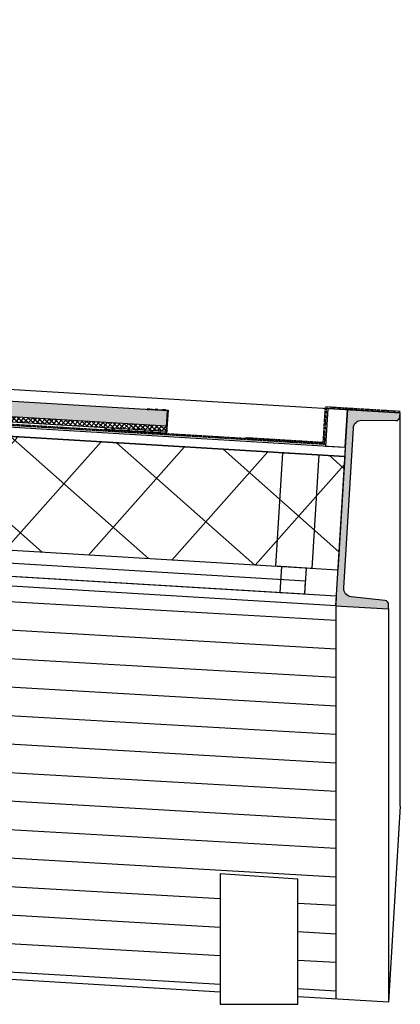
# Model space of a CAD drawing. Header units: millimetres. Extents: x -196137 to 115258, y -76805 to 9942.
# Tile 37 of 56: x 104207 to 104942, y -64026 to -62122. Entities that reach past the tile are written whole.
import ezdxf

# ---------------------------------------------------------------- set-up
doc = ezdxf.new("R2010")
doc.units = ezdxf.units.MM
doc.header["$LTSCALE"] = 0.5
doc.linetypes.add('HIDDEN2', pattern=[4.7625, 3.175, -1.5875])
for name, color, linetype in [('arc. 9', 9, 'Continuous'), ('arc. maaiveld', 12, 'Continuous'), ('pen 0.05mm', 7, 'Continuous'), ('pen 0.10mm', 6, 'Continuous'), ('pen 0.15mm', 1, 'Continuous'), ('pen 0.20mm', 2, 'Continuous'), ('pen 0.30mm', 3, 'Continuous'), ('tekst 1.5mm', 210, 'Continuous')]:
    doc.layers.add(name, color=color, linetype=linetype)
doc.layers.add('hulplijn', color=140, linetype='Continuous', plot=False)

# ---------------------------------------------------------------- blocks, each defined once
blk = doc.blocks.new('*U241')
at = {"layer": 'arc. 9'}
h = blk.add_hatch(color=256, dxfattribs=at)
h.dxf.hatch_style = 1
edge = h.paths.add_edge_path()
edge.add_line((13.5, -344.9), (13.5, -35.1))
edge.add_arc((29.5, -35.1), 16, 92.8624, 180, ccw=False)
edge.add_line((28.7, -19.1), (94.4, -15.8))
edge.add_arc((94, -7.8), 8, 272.8624, 360)
edge.add_line((102, -7.8), (102, 0))
edge.add_line((102, 0), (0, 0))
edge.add_line((0, 0), (0, -380))
edge.add_line((0, -380), (102, -380))
edge.add_line((102, -380), (102, -372.2))
edge.add_arc((94, -372.2), 8, 360, 447.1376)
edge.add_line((94.4, -364.2), (28.7, -360.9))
edge.add_arc((29.5, -344.9), 16, 180, 267.1376, ccw=False)
at = {"layer": 'pen 0.20mm', "linetype": 'ByBlock'}
blk.add_lwpolyline([(13.5, -344.9), (13.5, -35.1, -0.399656), (28.7, -19.1), (94.4, -15.8, 0.399656), (102, -7.8), (102, 0), (0, 0), (0, -380), (102, -380), (102, -372.2, 0.399656), (94.4, -364.2), (28.7, -360.9, -0.399656)], format="xyb", close=True, dxfattribs=at)
blk = doc.blocks.new('opsluitprofiel')
at = {"layer": 'arc. 9'}
h = blk.add_hatch(color=256, dxfattribs=at)
h.dxf.hatch_style = 1
h.paths.add_polyline_path([(0, 30), (0, 25), (1, 25), (1, 30)])
h.paths.add_polyline_path([(35, 40), (40, 40), (40, 39), (35, 39)])
h.paths.add_polyline_path([(20, 40), (25, 40), (25, 39), (20, 39)])
h.paths.add_polyline_path([(5, 40), (10, 40), (10, 39), (5, 39)])
h.paths.add_polyline_path([(0, 0), (0, -5), (1, -5), (1, 0)])
h.paths.add_polyline_path([(0, 15), (0, 10), (1, 10), (1, 15)])
h.paths.add_polyline_path([(116, -4), (121, -4), (121, -5), (116, -5)])
h.paths.add_polyline_path([(101, -4), (106, -4), (106, -5), (101, -5)])
h.paths.add_polyline_path([(86, -4), (91, -4), (91, -5), (86, -5)])
h.paths.add_polyline_path([(71, -4), (76, -4), (76, -5), (71, -5)])
h.paths.add_polyline_path([(56, -4), (61, -4), (61, -5), (56, -5)])
h.paths.add_polyline_path([(41, -4), (46, -4), (46, -5), (41, -5)])
h.paths.add_polyline_path([(26, -4), (31, -4), (31, -5), (26, -5)])
h.paths.add_polyline_path([(11, -4), (16, -4), (16, -5), (11, -5)])
at = {"layer": 'pen 0.05mm'}
blk.add_lwpolyline([(40, 40), (0, 40), (0, -5), (121, -5), (121, -4), (1, -4), (1, 39), (40, 39)], close=True, dxfattribs=at)
at = {"layer": 'pen 0.10mm'}
for points in [[(5, 40), (10, 40), (10, 39), (5, 39)], [(20, 40), (25, 40), (25, 39), (20, 39)], [(35, 40), (40, 40), (40, 39), (35, 39)], [(0, 30), (0, 25), (1, 25), (1, 30)], [(0, 15), (0, 10), (1, 10), (1, 15)], [(0, 0), (0, -5), (1, -5), (1, 0)], [(11, -4), (16, -4), (16, -5), (11, -5)], [(26, -4), (31, -4), (31, -5), (26, -5)], [(41, -4), (46, -4), (46, -5), (41, -5)], [(56, -4), (61, -4), (61, -5), (56, -5)], [(71, -4), (76, -4), (76, -5), (71, -5)], [(86, -4), (91, -4), (91, -5), (86, -5)], [(101, -4), (106, -4), (106, -5), (101, -5)], [(116, -4), (121, -4), (121, -5), (116, -5)]]:
    blk.add_lwpolyline(points, close=True, dxfattribs=at)

msp = doc.modelspace()

# ---------------------------------------------------------------- hatches: boundary and pattern name
at = {"layer": 'arc. 9'}
h = msp.add_hatch(dxfattribs=at)
h.set_pattern_fill('ANSI37', color=256, scale=2, angle=3.4572)
h.set_pattern_definition([(48.457228, (4474.534, -15707.949), (-4.75272647, 4.21118642), []), (138.457228, (4474.534, -15707.949), (-4.21118642, -4.75272647), [])])
h.paths.add_polyline_path([(104490.5, -62908), (92362, -62175.2), (92362, -62185.2), (104489.9, -62917.9)])
h = msp.add_hatch(dxfattribs=at)
h.set_pattern_fill('ANSI37', color=256, scale=40, angle=3.4572)
h.set_pattern_definition([(48.45723, (129806.85, -17754.53), (-95.05453, 84.22373), []), (138.45723, (129806.85, -17754.53), (-84.22373, -95.05453), [])])
h.paths.add_polyline_path([(104821.4, -63186.4), (92362, -62433.7), (92362, -62213.3), (104834.7, -62966.8)])
h = msp.add_hatch(dxfattribs=at)
h.set_pattern_fill('_USER', color=256, scale=55, angle=356.7, pattern_type=0)
h.set_pattern_definition([(356.7, (0, 0), (3.166021, 54.9088), [])])
h.paths.add_polyline_path([(104817.3, -63255.3), (103157, -63155), (103157, -63254.9), (103157, -63301.4), (103157, -63915.7), (104593.9, -64002.5), (104593.9, -63773.6), (104743.9, -63784), (104743.9, -64011.6), (104817.3, -64016)])
at = {"layer": 'arc. maaiveld'}
h = msp.add_hatch(color=256, dxfattribs=at)
h.dxf.hatch_style = 1
h.paths.add_polyline_path([(104490.5, -62908), (92362, -62175.2), (92362, -62145.2), (104492.3, -62878)])

# ---------------------------------------------------------------- linework, layer by layer
msp.add_lwpolyline([(104490.5, -62908), (92362, -62175.2), (92362, -62145.2), (104492.3, -62878)], close=True, dxfattribs=at)
at = {"layer": 'hulplijn'}
msp.add_lwpolyline([(79782, -62882.1), (92362, -62122.1), (104942, -62882.1)], dxfattribs=at)
at = {"layer": 'pen 0.05mm'}
for p, q in [((104942, -63642.8), (104942, -62882.1)), ((104817.3, -63255.3), (104817.3, -64016)), ((104919.1, -63261.4), (104919.1, -64022.1))]:
    msp.add_line(p, q, dxfattribs=at)
for points in [[(103172, -63136.9), (104757.7, -63232.7), (104759.2, -63207.7), (103172, -63111.8)], [(104942, -63642.8), (104919.1, -64022.1), (104743.9, -64011.6)], [(104593.9, -64002.5), (103817, -63955.6)]]:
    msp.add_lwpolyline(points, dxfattribs=at)
at = {"layer": 'pen 0.10mm'}
msp.add_lwpolyline([(104821.4, -63186.4), (92362, -62433.7), (92362, -62213.3), (104834.7, -62966.8)], close=True, dxfattribs=at)
at = {"layer": 'pen 0.15mm'}
for points in [[(104490.5, -62908), (92362, -62175.2), (92362, -62185.2), (104489.9, -62917.9)], [(104834.7, -62966.8), (92362, -62213.3), (92362, -62195.3), (104835.8, -62948.9)], [(104840.2, -62876), (104802.2, -62873.7), (104797.8, -62946.6), (104835.8, -62948.9)], [(104760.7, -63182.7), (104712.4, -63179.8), (104709.4, -63229.7), (104757.7, -63232.7)]]:
    msp.add_lwpolyline(points, close=True, dxfattribs=at)
msp.add_lwpolyline([(103172, -63136.9), (104818.4, -63236.3), (104817.3, -63255.3), (103172, -63155.9)], dxfattribs=at)
at = {"layer": 'pen 0.20mm'}
msp.add_lwpolyline([(104771.5, -63183.4), (104701.6, -63179.2), (104714.9, -62959.6), (104784.8, -62963.8)], close=True, dxfattribs=at)
at = {"layer": 'pen 0.30mm', "linetype": 'HIDDEN2'}
msp.add_line((104793.1, -62941.3), (92362, -62190.3), dxfattribs=at)
for points in [[(104799.2, -62873.5), (104799.2, -62873.5), (104795, -62943.4), (92362, -62192.3), (79928.9, -62943.4), (79924.7, -62873.5), (79924.7, -62873.5)], [(104643.5, -62930.2), (104793.3, -62939.3), (104797.4, -62870.4), (104942.2, -62879.1)]]:
    msp.add_lwpolyline(points, dxfattribs=at)
at = {"layer": 'tekst 1.5mm'}
msp.add_lwpolyline([(104593.9, -64026.1), (104743.9, -64026.1), (104743.9, -63784), (104593.9, -63773.6)], close=True, dxfattribs=at)

# ---------------------------------------------------------------- block references
at = {"xscale": -1, "rotation": 356.5427717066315}
msp.add_blockref('opsluitprofiel', (104490.9, -62917), dxfattribs=at)
at = {"rotation": 356.5427717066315}
msp.add_blockref('*U241', (104840.2, -62876), dxfattribs=at)

doc.saveas('drawing.dxf')
